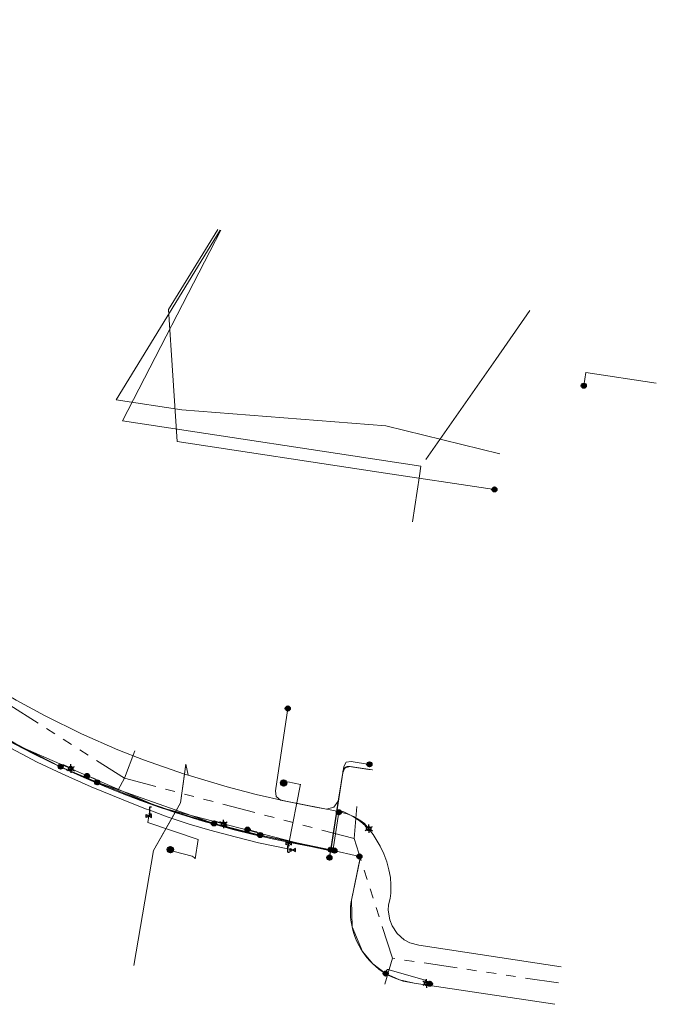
# Model space of a CAD drawing. Header units: metres. Extents: x 197355 to 199157, y 355772 to 356286.
# Tile 256 of 256: x 198938 to 199053, y 356078 to 356256. Entities that reach past the tile are written whole.
import ezdxf
from ezdxf.enums import TextEntityAlignment as Align
from ezdxf.lldxf.tags import DXFTag

# ---------------------------------------------------------------- set-up
doc = ezdxf.new("R2010")
doc.units = ezdxf.units.M
doc.linetypes.add('RI-GWA', pattern=[18.45, 6, -1.8, 1.75, -1.8, 1.75, -1.8, 1.75, -1.8])
for name, color, linetype, lineweight in [('B-WE-KL-DATA_ENEXISNETBEHEERB.V.-G', 90, 'KL-DATA-N', 18), ('B-WE-KL-DATA_HULPSTUK_KPNB.V.-S', 90, 'Continuous', 25), ('B-WE-KL-DATA_KABELBUNDEL_KPNB.V.-G', 90, 'Continuous', 18), ('B-WE-KL-DATA_KABELBUNDEL_ZIGGOB.V.-G', 94, 'Continuous', 18), ('B-WE-KL-DATA_TELECOM_ZIGGOB.V.-G', 94, 'KL-TELECOM-ALGEMEEN-N', 18), ('B-WE-KL-DATA_ZIGGOB.V.-G', 94, 'KL-DATA-N', 18), ('B-WE-KL-ET_LS_ENEXISNETBEHEERB.V.-G', 190, 'KL-LS-N', 18), ('B-WE-KL-ET_LS_HULPSTUK_ENEXISNETBEHEERB.V.-S', 190, 'Continuous', 25), ('B-WE-KL-ET_LS_KABELBUNDEL_ENEXISNETBEHEERB.V.-G', 190, 'KL-BUNDEL-N', 18), ('B-WE-KL-ET_MS_ENEXISNETBEHEERB.V.-G', 130, 'KL-MS-N', 18), ('B-WE-KL-GAS_HD_ENEXISNETBEHEERB.V.-G', 30, 'KL-GAS-HD-N', 18), ('B-WE-KL-GAS_HULPSTUK_ENEXISNETBEHEERB.V.-S', 30, 'Continuous', 25), ('B-WE-KL-WATER_TRANSPORTLEIDING_NVWATERLEIDINGMAATSCHAPPIJLIMBURG-G', 170, 'KL-WATER-TR-N', 18), ('B-WE-RI-GWA_GEMEENTEROERMOND-G', 30, 'RI-GWA', 18)]:
    doc.layers.add(name, color=color, linetype=linetype, lineweight=lineweight)
doc.styles.add('NLCS-ISO', font='NLCS-ISO.ttf')
doc.styles.get("Standard").update_dxf_attribs({"font": 'isocp.shx'})
doc.linetypes.add('KL-BUNDEL-N', pattern='A,28,-5,[103,NLCS.SHX,S=1.25,R=0,X=0,Y=0],-5,[103,NLCS.SHX,S=1.25,R=0,X=0,Y=0],-5,[103,NLCS.SHX,S=1.25,R=0,X=0,Y=0],-5,[103,NLCS.SHX,S=1.25,R=0,X=0,Y=0],-5', length=53)
tags = doc.linetypes.add('KL-DATA-N', pattern='A,4,-1,[101,NLCS.SHX,S=0.5,R=0,X=0,Y=0],-1,4,-1,["D",Standard,S=1,R=0,X=-0.25,Y=-0.5],-1.5', length=12.5).pattern_tags.tags
tags[18] = DXFTag(74, 10)
tags = doc.linetypes.add('KL-GAS-HD-N', pattern='A,4,-1,[69,NLCS.SHX,S=0.5,R=0,X=0,Y=0],-1,4,-1,["H",Standard,S=1,R=0,X=0,Y=-0.5],-2', length=13).pattern_tags.tags
tags[18] = DXFTag(74, 10)
tags = doc.linetypes.add('KL-LS-N', pattern='A,4,-1,[103,NLCS.SHX,S=0.75,R=0,X=0,Y=0],-1,4,-1,["L",Standard,S=1,R=0,X=0,Y=-0.5],-2', length=13).pattern_tags.tags
tags[18] = DXFTag(74, 10)
tags = doc.linetypes.add('KL-MS-N', pattern='A,4,-1,[103,NLCS.SHX,S=0.75,R=0,X=0,Y=0],-1,4,-1,["M",Standard,S=1,R=0,X=0,Y=-0.5],-2', length=13).pattern_tags.tags
tags[18] = DXFTag(74, 10)
doc.linetypes.add('KL-TELECOM-ALGEMEEN-N', pattern='A,7,-1,[101,NLCS.SHX,S=0.5,R=0,X=0,Y=0],-1', length=9)
doc.linetypes.add('KL-WATER-TR-N', pattern='A,7,-0.5,[168,NLCS.SHX,S=0.75,R=0,X=0.75,Y=0],-2,[168,NLCS.SHX,S=0.75,R=0,X=0.75,Y=0],-2', length=11.5)

# ---------------------------------------------------------------- blocks, each defined once
blk = doc.blocks.new('SKL-ET_HULP_MOF-SO')
h = blk.add_hatch()
h.set_pattern_fill('ANSI31', color=256, scale=6, style=0)
h.set_pattern_definition([(45, (-2.25, -126.982), (-0.53033, 0.53033), [])])
edge = h.paths.add_edge_path()
edge.add_arc((0, 0), 2.25, 0, 360)
at = {"linetype": 'Continuous'}
blk.add_circle((0, 0), 2.25, dxfattribs=at)
blk = doc.blocks.new('SKL-WTB_HULP_EINDKAP-SO')
for p, q in [((0, -0.62), (0, 0.62)), ((0, 0.62), (0.35, 0.62)), ((0, -0.62), (0.35, -0.62))]:
    blk.add_line(p, q)
blk = doc.blocks.new('SKL-WTB_HULP_AFSLUITER-SO')
for p, q in [((2.3, 1.37), (-2.3, -1.37)), ((-2.3, 1.37), (2.3, -1.37)), ((2.3, -1.37), (2.3, 1.37))]:
    blk.add_line(p, q)
at = {"ltscale": 0.1}
blk.add_line((-2.3, -1.37), (-2.3, 1.37), dxfattribs=at)
blk = doc.blocks.new('B-SIE-WEG_LICHTMAST-SO')
at = {"ltscale": 0.1}
for p, q in [((-0.33, 0.19), (-0.67, 0.39)), ((0, 0.39), (0, 0.77)), ((0.33, 0.19), (0.67, 0.39)), ((-0.33, -0.19), (-0.67, -0.39)), ((0, -0.39), (0, -0.77)), ((0.33, -0.19), (0.67, -0.39))]:
    blk.add_line(p, q, dxfattribs=at)
at = {"flags": 128}
for points in [[(-0.35, 0.15), (0.35, 0.15)], [(-0.35, -0.15), (0.35, -0.15)]]:
    blk.add_lwpolyline(points, dxfattribs=at)
at = {"ltscale": 0.1}
blk.add_circle((0, 0), 0.386, dxfattribs=at)
at = {"style": 'NLCS-ISO'}
blk.add_attdef('TYPE', text='', height=0.549, dxfattribs=at).set_placement((0, 0.77), align=Align.BOTTOM_CENTER)
blk = doc.blocks.new('SKL-ET_HULP_AANSLUITPUNT-SO')
h = blk.add_hatch()
h.set_pattern_fill('ANSI31', color=256, scale=30, style=0)
h.set_pattern_definition([(45, (-11.25, -634.91), (-2.65165, 2.65165), [])])
edge = h.paths.add_edge_path()
edge.add_arc((0, 0), 11.2, 0, 360)
at = {"linetype": 'Continuous'}
blk.add_circle((0, 0), 11.2, dxfattribs=at)

msp = doc.modelspace()

# ---------------------------------------------------------------- linework, layer by layer
at = {"layer": 'B-WE-KL-DATA_ENEXISNETBEHEERB.V.-G', "flags": 128}
msp.add_lwpolyline([(198995.349, 356112.788), (198994.386, 356106.362)], dxfattribs=at)
at = {"layer": 'B-WE-KL-DATA_KABELBUNDEL_KPNB.V.-G', "flags": 128}
for points in [[(198973.991, 356217.807), (198965.061, 356203.403), (198966.641, 356179.633), (199002.961, 356174.16), (199023.75, 356171.021)], [(199039.832, 356189.696), (199040.184, 356192.069), (199052.886, 356190.174)]]:
    msp.add_lwpolyline(points, dxfattribs=at)
at = {"layer": 'B-WE-KL-DATA_KABELBUNDEL_ZIGGOB.V.-G', "flags": 128}
for points in [[(199024.747, 356177.418), (199004.212, 356182.467), (198967.506, 356185.369), (198955.649, 356187.157), (198974.391, 356217.703)], [(198966.272, 356112.919), (198960.73, 356114.829), (198955.254, 356116.92), (198949.85, 356119.188), (198946.289, 356120.799), (198941.016, 356123.36), (198937.549, 356125.162), (198925.334, 356131.974), (198920.207, 356135.342), (198915.211, 356138.848), (198886.237, 356160.391)], [(198917.165, 356146.51), (198922.843, 356142.401), (198928.672, 356138.512), (198934.643, 356134.848), (198937.68, 356133.102), (198942.906, 356130.277), (198949.412, 356127.077), (198955.962, 356124.197), (198960.583, 356122.384), (198967.967, 356119.82)], [(198967.967, 356119.82), (198968.208, 356121.59), (198968.61, 356119.613)], [(198966.272, 356112.919), (198967.266, 356114.664), (198967.967, 356119.82)], [(198967.967, 356119.82), (198968.61, 356119.613)], [(198968.61, 356119.613), (198975.627, 356117.535), (198980.89, 356116.177), (198986.202, 356114.976), (198995.408, 356113.176)], [(199001.115, 356120.657), (198997.603, 356121.192), (198997.243, 356121.158), (198996.758, 356120.797), (198996.533, 356120.397), (198996.434, 356120.021), (198995.408, 356113.176)], [(199001.772, 356120.557), (199001.115, 356120.657)], [(198958.824, 356085.399), (198962.383, 356106.097), (198966.272, 356112.919)], [(198977.322, 356109.702), (198971.272, 356111.368), (198966.272, 356112.919)], [(198995.408, 356113.176), (198994.386, 356106.362), (198994.327, 356106.241), (198994.023, 356106.113), (198977.322, 356109.702)], [(198995.408, 356113.176), (198997.235, 356112.688), (198998.387, 356112.208), (198999.732, 356111.397), (199000.365, 356110.91), (199001.896, 356108.925), (199003.158, 356106.852), (199003.835, 356105.443), (199004.373, 356104.029), (199004.767, 356102.622), (199005.014, 356101.237), (199005.11, 356099.886), (199005.083, 356098.414), (199004.959, 356097.462), (199004.691, 356096.287), (199004.635, 356095.344), (199004.924, 356093.598), (199005.338, 356092.525), (199006.267, 356091.117), (199007.518, 356090.018), (199008.5, 356089.485), (199010.134, 356089.02), (199035.753, 356085.161)]]:
    msp.add_lwpolyline(points, dxfattribs=at)
at = {"layer": 'B-WE-KL-DATA_TELECOM_ZIGGOB.V.-G', "flags": 128}
for points in [[(199024.747, 356177.418), (199004.212, 356182.467), (198967.506, 356185.369), (198955.649, 356187.157), (198974.391, 356217.703)], [(199001.115, 356120.657), (198997.603, 356121.192), (198997.243, 356121.158), (198996.758, 356120.797), (198996.533, 356120.397), (198996.434, 356120.021), (198994.386, 356106.362), (198994.327, 356106.241), (198994.023, 356106.113), (198977.322, 356109.702), (198971.272, 356111.368), (198966.272, 356112.919), (198960.73, 356114.829), (198955.254, 356116.92), (198949.85, 356119.188), (198946.289, 356120.799), (198941.016, 356123.36), (198937.549, 356125.162), (198925.334, 356131.974), (198920.207, 356135.342), (198915.211, 356138.848), (198886.237, 356160.391), (198886.017, 356160.649), (198885.911, 356160.993), (198885.934, 356161.381), (198886.081, 356161.766), (198889.749, 356166.696), (198891.731, 356169.348)]]:
    msp.add_lwpolyline(points, dxfattribs=at)
at = {"layer": 'B-WE-KL-DATA_ZIGGOB.V.-G', "flags": 128}
for points in [[(198828.876, 356255.544), (198832.176, 356253.746), (198836.233, 356251.271), (198842.991, 356246.642), (198843.688, 356245.765), (198844.235, 356244.836), (198844.627, 356243.861), (198844.861, 356242.85), (198844.936, 356241.812), (198844.85, 356240.755), (198844.604, 356239.688), (198844.2, 356238.622), (198843.971, 356238.151), (198843.006, 356236.619), (198853.113, 356229.051), (198843.775, 356216.418), (198836.989, 356206.641), (198836.867, 356206.201), (198852.712, 356194.314), (198889.749, 356166.696), (198915.652, 356147.388), (198917.165, 356146.51), (198922.843, 356142.401), (198928.672, 356138.512), (198934.643, 356134.848), (198937.68, 356133.102), (198942.906, 356130.277), (198949.412, 356127.077), (198955.962, 356124.197), (198960.583, 356122.384), (198967.967, 356119.82), (198968.61, 356119.613), (198975.627, 356117.535), (198980.89, 356116.177), (198986.202, 356114.976), (198995.408, 356113.176), (198997.235, 356112.688), (198998.387, 356112.208), (198999.732, 356111.397), (199000.365, 356110.91), (199001.896, 356108.925), (199003.158, 356106.852), (199003.835, 356105.443), (199004.373, 356104.029), (199004.767, 356102.622), (199005.014, 356101.237), (199005.11, 356099.886), (199005.083, 356098.414), (199004.959, 356097.462), (199004.691, 356096.287), (199004.635, 356095.344), (199004.924, 356093.598), (199005.338, 356092.525), (199006.267, 356091.117), (199007.518, 356090.018), (199008.5, 356089.485), (199010.134, 356089.02), (199035.753, 356085.161)], [(198828.876, 356255.544), (198832.176, 356253.746), (198836.233, 356251.271), (198842.991, 356246.642), (198843.688, 356245.765), (198844.235, 356244.836), (198844.627, 356243.861), (198844.861, 356242.85), (198844.936, 356241.812), (198844.85, 356240.755), (198844.604, 356239.688), (198844.2, 356238.622), (198843.971, 356238.151), (198853.687, 356230.486), (198846.024, 356221.24), (198836.245, 356207.203), (198852.865, 356194.699), (198889.988, 356167.015), (198915.837, 356147.749), (198917.165, 356146.51), (198922.843, 356142.401), (198928.672, 356138.512), (198934.643, 356134.848), (198937.68, 356133.102), (198942.906, 356130.277), (198949.412, 356127.077), (198955.962, 356124.197), (198960.583, 356122.384), (198967.967, 356119.82), (198968.61, 356119.613), (198975.627, 356117.535), (198980.89, 356116.177), (198986.202, 356114.976), (198995.408, 356113.176), (198997.235, 356112.688), (198998.387, 356112.208), (198999.732, 356111.397), (199000.365, 356110.91), (199001.896, 356108.925), (199003.158, 356106.852), (199003.835, 356105.443), (199004.373, 356104.029), (199004.767, 356102.622), (199005.014, 356101.237), (199005.11, 356099.886), (199005.083, 356098.414), (199004.959, 356097.462), (199004.691, 356096.287), (199004.635, 356095.344), (199004.924, 356093.598), (199005.338, 356092.525), (199006.267, 356091.117), (199007.518, 356090.018), (199008.5, 356089.485), (199010.134, 356089.02), (199035.753, 356085.161)], [(198828.876, 356255.544), (198832.176, 356253.746), (198836.233, 356251.271), (198842.991, 356246.642), (198843.688, 356245.765), (198844.235, 356244.836), (198844.627, 356243.861), (198844.861, 356242.85), (198844.936, 356241.812), (198844.85, 356240.755), (198844.604, 356239.688), (198844.2, 356238.622), (198843.971, 356238.151), (198853.687, 356230.486), (198846.024, 356221.24), (198836.245, 356207.203), (198852.865, 356194.699), (198889.988, 356167.015), (198915.837, 356147.749), (198917.165, 356146.51), (198922.843, 356142.401), (198928.672, 356138.512), (198934.643, 356134.848), (198937.68, 356133.102), (198942.906, 356130.277), (198949.412, 356127.077), (198955.962, 356124.197), (198960.583, 356122.384), (198967.967, 356119.82), (198968.61, 356119.613), (198975.627, 356117.535), (198980.89, 356116.177), (198986.202, 356114.976), (198995.408, 356113.176), (198997.235, 356112.688), (198998.387, 356112.208), (198999.732, 356111.397), (199000.365, 356110.91), (199001.896, 356108.925), (199003.158, 356106.852), (199003.835, 356105.443), (199004.373, 356104.029), (199004.767, 356102.622), (199005.014, 356101.237), (199005.11, 356099.886), (199005.083, 356098.414), (199004.959, 356097.462), (199004.691, 356096.287), (199004.635, 356095.344), (199004.924, 356093.598), (199005.338, 356092.525), (199006.267, 356091.117), (199007.518, 356090.018), (199008.5, 356089.485), (199010.134, 356089.02), (199035.753, 356085.161)], [(198828.876, 356255.544), (198832.176, 356253.746), (198836.233, 356251.271), (198842.991, 356246.642), (198843.688, 356245.765), (198844.235, 356244.836), (198844.627, 356243.861), (198844.861, 356242.85), (198844.936, 356241.812), (198844.85, 356240.755), (198844.604, 356239.688), (198844.2, 356238.622), (198843.971, 356238.151), (198843.006, 356236.619), (198853.113, 356229.051), (198843.775, 356216.418), (198836.989, 356206.641), (198836.867, 356206.201), (198852.712, 356194.314), (198889.749, 356166.696), (198915.652, 356147.388), (198917.165, 356146.51), (198922.843, 356142.401), (198928.672, 356138.512), (198934.643, 356134.848), (198937.68, 356133.102), (198942.906, 356130.277), (198949.412, 356127.077), (198955.962, 356124.197), (198960.583, 356122.384), (198967.967, 356119.82), (198968.61, 356119.613), (198975.627, 356117.535), (198980.89, 356116.177), (198986.202, 356114.976), (198995.408, 356113.176), (198997.235, 356112.688), (198998.387, 356112.208), (198999.732, 356111.397), (199000.365, 356110.91), (199001.896, 356108.925), (199003.158, 356106.852), (199003.835, 356105.443), (199004.373, 356104.029), (199004.767, 356102.622), (199005.014, 356101.237), (199005.11, 356099.886), (199005.083, 356098.414), (199004.959, 356097.462), (199004.691, 356096.287), (199004.635, 356095.344), (199004.924, 356093.598), (199005.338, 356092.525), (199006.267, 356091.117), (199007.518, 356090.018), (199008.5, 356089.485), (199010.134, 356089.02), (199035.753, 356085.161)], [(198828.876, 356255.544), (198832.176, 356253.746), (198836.233, 356251.271), (198842.991, 356246.642), (198843.688, 356245.765), (198844.235, 356244.836), (198844.627, 356243.861), (198844.861, 356242.85), (198844.936, 356241.812), (198844.85, 356240.755), (198844.604, 356239.688), (198844.2, 356238.622), (198843.971, 356238.151), (198843.006, 356236.619), (198853.113, 356229.051), (198843.775, 356216.418), (198836.989, 356206.641), (198836.867, 356206.201), (198852.712, 356194.314), (198889.749, 356166.696), (198915.652, 356147.388), (198917.165, 356146.51), (198922.843, 356142.401), (198928.672, 356138.512), (198934.643, 356134.848), (198937.68, 356133.102), (198942.906, 356130.277), (198949.412, 356127.077), (198955.962, 356124.197), (198960.583, 356122.384), (198967.967, 356119.82), (198968.61, 356119.613), (198975.627, 356117.535), (198980.89, 356116.177), (198986.202, 356114.976), (198995.408, 356113.176), (198997.235, 356112.688), (198998.387, 356112.208), (198999.732, 356111.397), (199000.365, 356110.91), (199001.896, 356108.925), (199003.158, 356106.852), (199003.835, 356105.443), (199004.373, 356104.029), (199004.767, 356102.622), (199005.014, 356101.237), (199005.11, 356099.886), (199005.083, 356098.414), (199004.959, 356097.462), (199004.691, 356096.287), (199004.635, 356095.344), (199004.924, 356093.598), (199005.338, 356092.525), (199006.267, 356091.117), (199007.518, 356090.018), (199008.5, 356089.485), (199010.134, 356089.02), (199035.753, 356085.161)], [(198828.876, 356255.544), (198832.176, 356253.746), (198836.233, 356251.271), (198842.991, 356246.642), (198843.688, 356245.765), (198844.235, 356244.836), (198844.627, 356243.861), (198844.861, 356242.85), (198844.936, 356241.812), (198844.85, 356240.755), (198844.604, 356239.688), (198844.2, 356238.622), (198843.971, 356238.151), (198843.006, 356236.619), (198853.113, 356229.051), (198843.775, 356216.418), (198836.989, 356206.641), (198836.867, 356206.201), (198852.712, 356194.314), (198889.749, 356166.696), (198915.652, 356147.388), (198917.165, 356146.51), (198922.843, 356142.401), (198928.672, 356138.512), (198934.643, 356134.848), (198937.68, 356133.102), (198942.906, 356130.277), (198949.412, 356127.077), (198955.962, 356124.197), (198960.583, 356122.384), (198967.967, 356119.82), (198968.61, 356119.613), (198975.627, 356117.535), (198980.89, 356116.177), (198986.202, 356114.976), (198995.408, 356113.176), (198997.235, 356112.688), (198998.387, 356112.208), (198999.732, 356111.397), (199000.365, 356110.91), (199001.896, 356108.925), (199003.158, 356106.852), (199003.835, 356105.443), (199004.373, 356104.029), (199004.767, 356102.622), (199005.014, 356101.237), (199005.11, 356099.886), (199005.083, 356098.414), (199004.959, 356097.462), (199004.691, 356096.287), (199004.635, 356095.344), (199004.924, 356093.598), (199005.338, 356092.525), (199006.267, 356091.117), (199007.518, 356090.018), (199008.5, 356089.485), (199010.134, 356089.02), (199035.753, 356085.161)], [(198828.876, 356255.544), (198832.176, 356253.746), (198836.233, 356251.271), (198842.991, 356246.642), (198843.688, 356245.765), (198844.235, 356244.836), (198844.627, 356243.861), (198844.861, 356242.85), (198844.936, 356241.812), (198844.85, 356240.755), (198844.604, 356239.688), (198844.2, 356238.622), (198843.971, 356238.151), (198843.006, 356236.619), (198853.113, 356229.051), (198843.775, 356216.418), (198836.989, 356206.641), (198836.867, 356206.201), (198852.712, 356194.314), (198889.749, 356166.696), (198915.652, 356147.388), (198917.165, 356146.51), (198922.843, 356142.401), (198928.672, 356138.512), (198934.643, 356134.848), (198937.68, 356133.102), (198942.906, 356130.277), (198949.412, 356127.077), (198955.962, 356124.197), (198960.583, 356122.384), (198967.967, 356119.82), (198968.61, 356119.613), (198975.627, 356117.535), (198980.89, 356116.177), (198986.202, 356114.976), (198995.408, 356113.176), (198997.235, 356112.688), (198998.387, 356112.208), (198999.732, 356111.397), (199000.365, 356110.91), (199001.896, 356108.925), (199003.158, 356106.852), (199003.835, 356105.443), (199004.373, 356104.029), (199004.767, 356102.622), (199005.014, 356101.237), (199005.11, 356099.886), (199005.083, 356098.414), (199004.959, 356097.462), (199004.691, 356096.287), (199004.635, 356095.344), (199004.924, 356093.598), (199005.338, 356092.525), (199006.267, 356091.117), (199007.518, 356090.018), (199008.5, 356089.485), (199010.134, 356089.02), (199035.753, 356085.161)], [(198828.876, 356255.544), (198832.176, 356253.746), (198836.233, 356251.271), (198842.991, 356246.642), (198843.688, 356245.765), (198844.235, 356244.836), (198844.627, 356243.861), (198844.861, 356242.85), (198844.936, 356241.812), (198844.85, 356240.755), (198844.604, 356239.688), (198844.2, 356238.622), (198843.971, 356238.151), (198843.006, 356236.619), (198853.113, 356229.051), (198843.775, 356216.418), (198836.989, 356206.641), (198836.867, 356206.201), (198852.712, 356194.314), (198889.749, 356166.696), (198915.652, 356147.388), (198917.165, 356146.51), (198922.843, 356142.401), (198928.672, 356138.512), (198934.643, 356134.848), (198937.68, 356133.102), (198942.906, 356130.277), (198949.412, 356127.077), (198955.962, 356124.197), (198960.583, 356122.384), (198967.967, 356119.82), (198968.61, 356119.613), (198975.627, 356117.535), (198980.89, 356116.177), (198986.202, 356114.976), (198995.408, 356113.176), (198997.235, 356112.688), (198998.387, 356112.208), (198999.732, 356111.397), (199000.365, 356110.91), (199001.896, 356108.925), (199003.158, 356106.852), (199003.835, 356105.443), (199004.373, 356104.029), (199004.767, 356102.622), (199005.014, 356101.237), (199005.11, 356099.886), (199005.083, 356098.414), (199004.959, 356097.462), (199004.691, 356096.287), (199004.635, 356095.344), (199004.924, 356093.598), (199005.338, 356092.525), (199006.267, 356091.117), (199007.518, 356090.018), (199008.5, 356089.485), (199010.134, 356089.02), (199035.753, 356085.161)], [(198852.533, 356193.794), (198853.455, 356194.259), (198889.988, 356167.015), (198915.837, 356147.749), (198917.165, 356146.51), (198922.843, 356142.401), (198928.672, 356138.512), (198934.643, 356134.848), (198937.68, 356133.102), (198942.906, 356130.277), (198949.412, 356127.077), (198955.962, 356124.197), (198960.583, 356122.384), (198967.967, 356119.82), (198968.61, 356119.613), (198975.627, 356117.535), (198980.89, 356116.177), (198986.202, 356114.976), (198995.408, 356113.176), (198997.235, 356112.688), (198998.387, 356112.208), (198999.732, 356111.397), (199000.365, 356110.91), (199001.896, 356108.925), (199003.158, 356106.852), (199003.835, 356105.443), (199004.373, 356104.029), (199004.767, 356102.622), (199005.014, 356101.237), (199005.11, 356099.886), (199005.083, 356098.414), (199004.959, 356097.462), (199004.691, 356096.287), (199004.635, 356095.344), (199004.924, 356093.598), (199005.338, 356092.525), (199006.267, 356091.117), (199007.518, 356090.018), (199008.5, 356089.485), (199010.134, 356089.02), (199035.753, 356085.161)], [(198958.824, 356085.399), (198962.383, 356106.097), (198967.266, 356114.664), (198968.208, 356121.59), (198968.61, 356119.613)]]:
    msp.add_lwpolyline(points, dxfattribs=at)
at = {"layer": 'B-WE-KL-ET_LS_ENEXISNETBEHEERB.V.-G', "flags": 128}
for points in [[(198886.611, 356160.827), (198912.2, 356141.576), (198915.132, 356139.399), (198918.104, 356137.276), (198919.791, 356136.108), (198921.491, 356134.957), (198923.452, 356133.661), (198925.428, 356132.388), (198927.42, 356131.138), (198929.426, 356129.913), (198931.447, 356128.711), (198933.482, 356127.534), (198935.531, 356126.381), (198937.593, 356125.252), (198939.586, 356124.173), (198941.598, 356123.131), (198943.627, 356122.124), (198945.675, 356121.154), (198947.303, 356120.414), (198948.941, 356119.697), (198950.589, 356119.004), (198952.246, 356118.333), (198954.925, 356117.206), (198957.495, 356116.178), (198960.082, 356115.194), (198962.685, 356114.253), (198965.304, 356113.356), (198967.938, 356112.504), (198970.585, 356111.697), (198973.246, 356110.934), (198975.325, 356110.371), (198977.412, 356109.836), (198979.505, 356109.329), (198981.605, 356108.849), (198994.27, 356106.218)], [(199001.254, 356121.57), (198997.961, 356122.087), (198997.061, 356121.956), (198996.615, 356121.164), (198995.638, 356114.937), (198994.872, 356113.893), (198993.536, 356113.516), (198991.549, 356113.871), (198985.247, 356115.119), (198984.47, 356115.808), (198984.327, 356116.836), (198986.559, 356131.628)], [(198945.675, 356121.154), (198945.7, 356121.206), (198945.757, 356121.308), (198945.82, 356121.389), (198945.891, 356121.449), (198945.969, 356121.487), (198946.054, 356121.503), (198946.147, 356121.498), (198946.246, 356121.471), (198946.353, 356121.423), (198947.484, 356120.816)], [(199001.254, 356121.57), (198997.961, 356122.087), (198997.061, 356121.956), (198996.615, 356121.164), (198994.046, 356104.799)], [(198994.358, 356106.785), (198996.615, 356121.164), (198997.061, 356121.956), (198997.961, 356122.087), (199001.254, 356121.57)], [(198994.358, 356106.785), (198996.615, 356121.164), (198997.061, 356121.956), (198997.961, 356122.087), (199001.254, 356121.57)], [(198952.246, 356118.333), (198951.863, 356118.975), (198950.416, 356119.491)], [(198986.536, 356118.407), (198988.856, 356117.945)], [(198994.947, 356106.059), (198994.901, 356106.09), (198994.86, 356106.142), (198994.801, 356106.297), (198994.774, 356106.507), (198994.784, 356106.748), (198995.761, 356112.969)], [(198995.761, 356112.969), (198995.968, 356113.043), (198996.185, 356113.075), (198996.405, 356113.065), (198996.618, 356113.012), (198997.512, 356112.592), (198998.376, 356112.113), (198999.207, 356111.579), (199000, 356110.99), (199001.126, 356110)], [(198973.246, 356110.934), (198973.383, 356111.423), (198974.994, 356110.844)], [(198981.605, 356108.849), (198981.603, 356108.856), (198980.951, 356109.434), (198979.312, 356109.842)], [(198966.085, 356105.888), (198969.314, 356105.083), (198969.728, 356104.84), (198969.904, 356104.652)], [(198994.27, 356106.218), (198999.443, 356105.002)], [(198994.046, 356104.799), (198994.025, 356104.669)], [(198999.443, 356105.002), (198999.52, 356104.934), (198999.568, 356104.844), (198999.582, 356104.743), (198997.994, 356097.118), (198997.913, 356096.52), (198997.859, 356095.919), (198997.834, 356095.316), (198997.837, 356094.712), (198997.867, 356094.11), (198997.926, 356093.509), (198998.013, 356092.912), (198998.128, 356092.319), (198998.27, 356091.733), (198998.439, 356091.154), (198998.635, 356090.583), (198998.857, 356090.022), (198999.106, 356089.472), (198999.379, 356088.934), (198999.678, 356088.409), (199000, 356087.899), (199000.418, 356087.307), (199000.869, 356086.739), (199001.351, 356086.198), (199001.862, 356085.684), (199002.401, 356085.2), (199002.966, 356084.746), (199003.556, 356084.325), (199004.169, 356083.938), (199004.766, 356083.603), (199005.379, 356083.3), (199006.008, 356083.03), (199006.65, 356082.794), (199007.304, 356082.593), (199007.968, 356082.428), (199008.64, 356082.298), (199009.318, 356082.204), (199034.65, 356078.401)], [(199004.169, 356083.938), (199004.235, 356084.277), (199004.265, 356084.39), (199004.307, 356084.483), (199004.36, 356084.556), (199004.426, 356084.61), (199004.504, 356084.644), (199004.594, 356084.658), (199004.696, 356084.652), (199004.81, 356084.627), (199011.28, 356082.728), (199012.13, 356082.09)], [(199012.13, 356082.09), (199011.53, 356082.15)]]:
    msp.add_lwpolyline(points, dxfattribs=at)
at = {"layer": 'B-WE-KL-ET_LS_KABELBUNDEL_ENEXISNETBEHEERB.V.-G', "flags": 128}
for points in [[(198886.611, 356160.827), (198912.2, 356141.576), (198918.104, 356137.276), (198921.491, 356134.957), (198937.593, 356125.252), (198945.675, 356121.154), (198952.373, 356118.278), (198973.246, 356110.934), (198981.605, 356108.849), (198994.27, 356106.218)], [(198995.638, 356114.937), (198994.872, 356113.893), (198993.536, 356113.516), (198991.549, 356113.871), (198985.247, 356115.119), (198984.47, 356115.808), (198984.327, 356116.836), (198986.559, 356131.628)], [(198995.638, 356114.937), (198996.615, 356121.164), (198997.061, 356121.956), (198997.961, 356122.087), (199001.254, 356121.57)], [(198994.358, 356106.785), (198995.638, 356114.937)], [(198994.27, 356106.218), (198994.046, 356104.799)], [(198994.358, 356106.785), (198994.27, 356106.218)], [(198994.27, 356106.218), (198999.443, 356105.002)], [(198994.046, 356104.799), (198994.025, 356104.669)], [(198999.443, 356105.002), (198999.568, 356104.844), (198999.56, 356104.643), (198997.994, 356097.118), (198998.128, 356092.319), (199000, 356087.899), (199001.862, 356085.684), (199004.169, 356083.938), (199006.65, 356082.794), (199009.318, 356082.204), (199034.65, 356078.401)]]:
    msp.add_lwpolyline(points, dxfattribs=at)
at = {"layer": 'B-WE-KL-ET_MS_ENEXISNETBEHEERB.V.-G', "flags": 128}
for points in [[(198891.739, 356169.359), (198886.193, 356161.938), (198886.109, 356161.83), (198886.306, 356160.339), (198889.053, 356158.264), (198916.22, 356138.053), (198926.135, 356131.482), (198936.52, 356125.682), (198937.549, 356125.162), (198963.393, 356113.886), (198990.688, 356106.812), (198993.485, 356106.216), (198993.961, 356106.134), (198994.386, 356106.362), (198996.434, 356120.021), (198996.808, 356120.93), (198997.762, 356121.168), (199001.772, 356120.557)], [(198887.609, 356159.355), (198889.053, 356158.264), (198916.22, 356138.053), (198926.135, 356131.482), (198936.52, 356125.682), (198937.549, 356125.162), (198963.393, 356113.886), (198990.688, 356106.812), (198993.485, 356106.216), (198993.961, 356106.134), (198994.386, 356106.362), (198996.434, 356120.021), (198996.808, 356120.93), (198997.762, 356121.168), (199001.742, 356120.562)], [(198887.609, 356159.355), (198889.053, 356158.264), (198916.22, 356138.053), (198918.652, 356136.34), (198921.115, 356134.674), (198923.61, 356133.054), (198926.135, 356131.482), (198928.69, 356129.959), (198931.273, 356128.484), (198933.883, 356127.058), (198936.52, 356125.682), (198937.549, 356125.162), (198940.678, 356123.531), (198943.838, 356121.962), (198947.029, 356120.456), (198950.248, 356119.014), (198953.496, 356117.635), (198956.77, 356116.32), (198960.069, 356115.07), (198963.393, 356113.886), (198966.739, 356112.767), (198970.107, 356111.714), (198973.494, 356110.729), (198976.901, 356109.81), (198980.325, 356108.959), (198983.765, 356108.175), (198987.22, 356107.459), (198990.688, 356106.812), (198993.485, 356106.216), (198993.597, 356106.166), (198993.716, 356106.135), (198993.838, 356106.124), (198993.961, 356106.134), (198994.08, 356106.163), (198994.193, 356106.212), (198994.296, 356106.279), (198994.386, 356106.362), (198996.434, 356120.021), (198996.444, 356120.275), (198996.513, 356120.52), (198996.637, 356120.743), (198996.808, 356120.93), (198997.019, 356121.073), (198997.257, 356121.163), (198997.509, 356121.195), (198997.762, 356121.168), (199001.772, 356120.557)], [(199001.742, 356120.562), (199001.772, 356120.557)]]:
    msp.add_lwpolyline(points, dxfattribs=at)
at = {"layer": 'B-WE-KL-GAS_HD_ENEXISNETBEHEERB.V.-G', "flags": 128}
for points in [[(198961.702, 356113.306), (198960.92, 356113.595), (198956.931, 356115.2), (198951.184, 356117.538), (198945.923, 356119.836), (198941.428, 356121.989), (198935.833, 356124.956), (198931.338, 356127.541), (198926.316, 356130.556), (198921.725, 356133.619), (198917.182, 356136.873), (198912.08, 356140.691), (198886.919, 356159.479), (198884.405, 356161.199), (198846.741, 356188.931), (198834.787, 356198.481), (198830.676, 356201.687)], [(198986.736, 356107.354), (198988.872, 356118.024)], [(198961.702, 356113.306), (198961.551, 356112.297)], [(198961.702, 356113.306), (198964.86, 356112.14), (198968.801, 356110.838), (198972.512, 356109.728), (198977.103, 356108.503), (198981.311, 356107.469), (198986.539, 356106.373)], [(198961.551, 356112.297), (198961.376, 356111.14), (198970.418, 356108.064), (198969.896, 356104.602)], [(198986.539, 356106.373), (198986.736, 356107.354)], [(198986.539, 356106.373), (198987.028, 356106.27), (198987.461, 356106.185)]]:
    msp.add_lwpolyline(points, dxfattribs=at)
at = {"layer": 'B-WE-KL-WATER_TRANSPORTLEIDING_NVWATERLEIDINGMAATSCHAPPIJLIMBURG-G', "flags": 128}
for points in [[(198974.521, 356217.669), (198956.817, 356183.36), (199010.507, 356175.245), (199010.239, 356173.465)], [(199030.146, 356203.203), (199023.989, 356194.397), (199011.417, 356176.415)], [(199010.239, 356173.465), (199008.993, 356165.191)]]:
    msp.add_lwpolyline(points, dxfattribs=at)
at = {"layer": 'B-WE-RI-GWA_GEMEENTEROERMOND-G', "flags": 128}
for points in [[(198957.181, 356119.063), (198921.207, 356141.963)], [(198959, 356124), (198957.181, 356119.063)], [(198956, 356117), (198957.181, 356119.063)], [(198998.492, 356108.228), (198957.181, 356119.063)], [(198999, 356114), (198998.492, 356108.228)], [(199005.395, 356086.695), (198998.492, 356108.228)], [(199004, 356082), (199005.395, 356086.695)], [(199035.277, 356082.244), (199005.395, 356086.695)]]:
    msp.add_lwpolyline(points, dxfattribs=at)

# ---------------------------------------------------------------- block references
at = {"layer": 'B-WE-KL-DATA_HULPSTUK_KPNB.V.-S', "xscale": 0.2, "yscale": 0.2, "zscale": 0.2}
for p in [(199039.832, 356189.696), (199023.75, 356171.022)]:
    msp.add_blockref('SKL-ET_HULP_MOF-SO', p, dxfattribs=at)
at = {"layer": 'B-WE-KL-ET_LS_HULPSTUK_ENEXISNETBEHEERB.V.-S'}
for name, p, xscale, yscale, zscale in [('SKL-ET_HULP_MOF-SO', (198986.559, 356131.628), 0.2, 0.2, 0.2), ('SKL-ET_HULP_MOF-SO', (198945.675, 356121.154), 0.2, 0.2, 0.2), ('SKL-ET_HULP_MOF-SO', (199001.254, 356121.57), 0.2, 0.2, 0.2), ('SKL-ET_HULP_MOF-SO', (198950.416, 356119.491), 0.2, 0.2, 0.2), ('SKL-ET_HULP_MOF-SO', (198952.246, 356118.333), 0.2, 0.2, 0.2), ('SKL-ET_HULP_AANSLUITPUNT-SO', (198985.809, 356118.222), 0.05, 0.05, 0.05), ('SKL-ET_HULP_MOF-SO', (198995.761, 356112.969), 0.2, 0.2, 0.2), ('SKL-ET_HULP_MOF-SO', (198973.246, 356110.934), 0.2, 0.2, 0.2), ('SKL-ET_HULP_MOF-SO', (198979.312, 356109.842), 0.2, 0.2, 0.2), ('SKL-ET_HULP_MOF-SO', (198981.605, 356108.849), 0.2, 0.2, 0.2), ('SKL-ET_HULP_AANSLUITPUNT-SO', (198965.421, 356106.236), 0.05, 0.05, 0.05), ('SKL-ET_HULP_MOF-SO', (198994.27, 356106.218), 0.2, 0.2, 0.2), ('SKL-ET_HULP_MOF-SO', (198994.947, 356106.059), 0.2, 0.2, 0.2), ('SKL-ET_HULP_MOF-SO', (198999.443, 356105.002), 0.2, 0.2, 0.2), ('SKL-ET_HULP_MOF-SO', (198994.046, 356104.799), 0.2, 0.2, 0.2), ('SKL-ET_HULP_MOF-SO', (199004.169, 356083.938), 0.2, 0.2, 0.2), ('SKL-ET_HULP_MOF-SO', (199012.13, 356082.09), 0.2, 0.2, 0.2)]:
    msp.add_blockref(name, p, dxfattribs=dict(at, xscale=xscale, yscale=yscale, zscale=zscale))
for p in [(198947.484, 356120.816), (198974.994, 356110.844), (199001.126, 356110), (199011.53, 356082.15)]:
    msp.add_blockref('B-SIE-WEG_LICHTMAST-SO', p, dxfattribs=at)
at = {"layer": 'B-WE-KL-GAS_HULPSTUK_ENEXISNETBEHEERB.V.-S', "xscale": 0.2, "yscale": 0.2, "zscale": 0.2}
for p in [(198961.551, 356112.297), (198986.736, 356107.354), (198987.461, 356106.185)]:
    msp.add_blockref('SKL-WTB_HULP_AFSLUITER-SO', p, dxfattribs=at)
at = {"layer": 'B-WE-KL-GAS_HULPSTUK_ENEXISNETBEHEERB.V.-S'}
for p in [(198961.702, 356113.306), (198986.539, 356106.373)]:
    msp.add_blockref('SKL-WTB_HULP_EINDKAP-SO', p, dxfattribs=at)

doc.saveas('drawing.dxf')
